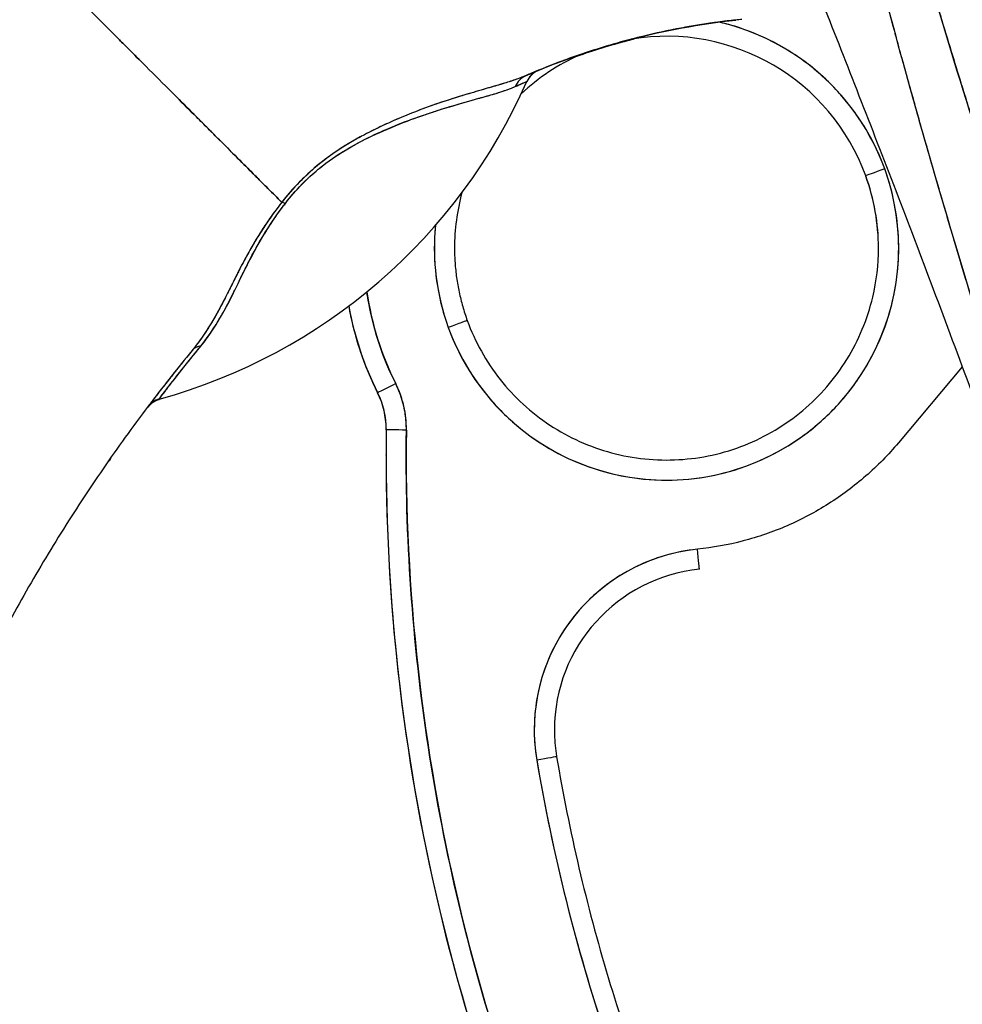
# Model space of a CAD drawing. Extents: x 785 to 1232, y 18 to 306.
# Tile 178 of 232: x 988.018 to 988.937, y 189.415 to 190.375. Entities that reach past the tile are written whole.
import ezdxf

# ---------------------------------------------------------------- set-up
doc = ezdxf.new("R2010")
doc.units = 0
doc.header["$LTSCALE"] = 4
doc.header["$MEASUREMENT"] = 0
doc.layers.get('0').update_dxf_attribs({"linetype": 'CONTINUOUS'})
doc.layers.get('DEFPOINTS').update_dxf_attribs({"linetype": 'CONTINUOUS'})
doc.styles.add('ROMANS', font='romans.shx')
doc.dimstyles.new('Default (ANSI)', dxfattribs={"dimscale": 20, "dimtxt": 0.07, "dimasz": 0.07, "dimexe": 0.125, "dimexo": 0.0625, "dimgap": 0.031496, "dimtad": 0, "dimtih": 1, "dimtoh": 1, "dimrnd": 1e-08, "dimzin": 0, "dimdsep": 46, "dimtxsty": 'ROMANS', "dimblk": 'Filled-1', "dimcen": 0.09, "dimdle": 0.393701, "dimclrd": 256, "dimclre": 256, "dimclrt": 256, "dimadec": 0, "dimazin": 0, "dimtfac": 0.928571, "dimtofl": 0, "dimtmove": 0, "dimatfit": 3, "dimfxl": 1, "dimtolj": 1, "dimtzin": 0, "dimlwd": -1, "dimlwe": -1, "dimarcsym": 0})

# ---------------------------------------------------------------- blocks, each defined once
blk = doc.blocks.new('Filled-1')
at = {"color": 0}
for p, q in [((0, 0), (-1, 0.17857)), ((-1, 0.17857), (-1, -0.17857)), ((-1, 0), (0, 0)), ((-1, -0.17857), (0, 0))]:
    blk.add_line(p, q, dxfattribs=at)
at = {"color": 0, "flags": 128}
blk.add_lwpolyline([(-1, -0.17857), (0, 0), (-1, 0.17857), (-1, -0.17857)], dxfattribs=at)
at = {"color": 0}
blk.add_solid([(-1, -0.17857), (0, 0), (-1, 0.17857), (-1, -0.17857)], dxfattribs=at)
blk = doc.blocks.new('*D30')
at = {"transparency": 16777216}
for p, q in [((988.42903, 232.09004), (976.30338, 232.09004)), ((978.80338, 230.69004), (978.80338, 197.63142)), ((978.80338, 152.11504), (978.80338, 185.17365)), ((988.42903, 150.71504), (976.30338, 150.71504))]:
    blk.add_line(p, q, dxfattribs=at)
at = {"layer": 'DEFPOINTS', "color": 0, "transparency": 16777216}
for p in [(978.80338, 232.09004), (989.67903, 232.09004), (989.67903, 150.71504)]:
    blk.add_point(p, dxfattribs=at)
at = {"transparency": 16777216, "xscale": 1.400000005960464, "yscale": 1.400000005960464, "zscale": 1.400000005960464}
for p, rotation in [((978.80338, 232.09004), 90), ((978.80338, 150.71504), 270)]:
    blk.add_blockref('Filled-1', p, dxfattribs=dict(at, rotation=rotation))
at = {"transparency": 16777216, "insert": (978.80338, 191.40254), "char_height": 1.4, "attachment_point": 5, "style": 'ROMANS'}
blk.add_mtext('\\A1;\\fTahoma|b0|i0;\\H1.8200;81.38\\P\\fTahoma|b0|i0;\\H1.8200;DOOR\\P\\fTahoma|b0|i0;\\H1.8200;HEIGHT\\P\\fTahoma|b0|i0;\\H1.8200;(2 PL.)', dxfattribs=at)

msp = doc.modelspace()

# ---------------------------------------------------------------- linework, layer by layer
for p, q in [((988.34889, 190.26004), (988.34889, 190.26004)), ((988.34889, 190.26004), (988.34889, 190.26004)), ((988.34909, 190.25543), (988.34909, 190.25545)), ((988.34909, 190.25545), (988.34909, 190.25543)), ((988.32967, 190.24848), (988.32967, 190.2485)), ((988.32967, 190.2485), (988.32967, 190.24848)), ((988.32969, 190.24849), (988.32968, 190.2485)), ((988.32968, 190.2485), (988.32969, 190.24849)), ((988.84332, 190.22275), (988.84332, 190.223)), ((988.45478, 190.08184), (988.45478, 190.08184)), ((988.93746, 190.03671), (988.87513, 189.96251)), ((988.36742, 190.01116), (988.36742, 190.01141)), ((988.36742, 190.0114), (988.36742, 190.01116)), ((988.37574, 189.97515), (988.37574, 189.97515)), ((988.10493, 189.94414), (988.10451, 189.94414)), ((988.10473, 189.94445), (988.10493, 189.94445)), ((988.10688, 189.94725), (988.1071, 189.94725)), ((988.1071, 189.94756), (988.1069, 189.94756)), ((988.37559, 189.95038), (988.37559, 189.95063)), ((988.54194, 189.65628), (988.54194, 189.65628))]:
    msp.add_line(p, q)
for centre, radius, start, end in [((988.53133, 190.30698), 0.02008, 112.54385, 156.33163), ((988.64905, 190.15244), 0.22638, 138.50838, 138.52025), ((988.29701, 189.97618), 0.09843, 359.26587, 26.59675), ((988.29701, 189.97615), 0.07874, 359.26587, 26.59675), ((988.29701, 189.97615), 0.07874, 359.26587, 26.59675), ((988.29701, 189.9759), 0.07874, 0.0912, 26.59675), ((988.29701, 189.9759), 0.07874, 0.0912, 26.59675), ((988.15944, 189.98545), 0.02008, 105.36014, 142.95082), ((988.15944, 189.98514), 0.02008, 105.36013, 142.95084), ((988.29701, 189.97588), 0.09843, 0.01325, 0.08756)]:
    msp.add_arc(centre, radius, start, end)
for centre, major_axis, ratio, start_param, end_param in [((988.7319, 190.3594), (-0.1273, -0.01198), 0.13327, 4.772659, 4.820642), ((988.64905, 190.15242), (0.19427, 0.07058), 0.999999, 0, 1.38698), ((988.64905, 190.15244), (0.22055, -0.05105), 0.999999, 1.570793, 1.570796), ((988.64905, 190.15244), (0.22054, -0.05108), 0.999999, 0.576089, 1.570796), ((988.64905, 190.15242), (-0.18854, -0.0847), 0.999999, 4.712389, 5.045477), ((988.64905, 190.15242), (-0.18896, -0.08377), 0.999999, 4.712389, 4.712443), ((988.51962, 190.30211), (-0.00797, 0.01843), 0.957433, 0.004464, 0.766525), ((988.51962, 190.30211), (-0.00797, 0.01843), 0.957433, 0.004466, 0.766526), ((988.53124, 190.30696), (0.00807, 0.01839), 0.999989, 0.80699, 1.570796), ((988.53124, 190.30696), (-0.0077, 0.01854), 0.999939, 0, 0.763796), ((987.19259, 189.77497), (1.33104, 0.55056), 0.001182, 6.282701, 6.294638), ((988.00812, 190.53645), (-0.55118, 0), 0.999774, 1.83929, 2.7281), ((987.07281, 189.79064), (1.44013, 0.5244), 0.001203, 6.282742, 6.293855), ((988.64905, 190.15244), (0.21277, 0.0773), 0.999999, 3.141593, 6.283185), ((988.86182, 190.22972), (-0.0185, -0.00672), 0.001197, 4.711954, 6.28275), ((988.86182, 190.22972), (-0.0185, -0.00672), 0.001197, 4.711954, 6.28275), ((988.64905, 190.15242), (0.20669, 0), 0.999999, 0, 0.348489), ((988.64905, 190.15242), (0.20669, 0), 0.999999, 0, 0.348489), ((988.64905, 190.15217), (0.19427, 0.07058), 0.999999, 5.935909, 6.283185), ((988.64905, 190.15242), (-0.19951, 0.05403), 0.999999, 0, 0.264466), ((988.28723, 190.18444), (-0.01591, 0.01225), 0.235613, 5.543792, 5.861136), ((988.28723, 190.18444), (0.01591, -0.01225), 0.235645, 2.402392, 2.719776), ((988.64905, 190.15244), (-0.21277, -0.0773), 0.999999, 5.837048, 6.283185), ((988.64905, 190.15217), (0.20669, 0), 0.999999, 6.282307, 6.283185), ((988.64905, 190.15244), (-0.29217, -0.04271), 0.999999, 0, 0.319038), ((988.64901, 190.15216), (-0.28159, -0.141), 1, 5.998725, 6.283185), ((988.64905, 190.15217), (-0.30989, -0.05632), 0.999999, 0, 0.284433), ((988.64905, 190.15242), (-0.28163, -0.14101), 1, 5.999464, 6.283185), ((988.64901, 190.15241), (-0.3098, -0.05653), 0.999999, 0, 0.283759), ((988.43628, 190.07511), (0.0185, 0.00672), 0.001197, 6.28275, 7.853547), ((988.43628, 190.07511), (0.0185, 0.00672), 0.001197, 6.28275, 7.853547), ((988.20197, 190.03969), (-0.01553, 0.01273), 0.762042, 5.651821, 6.281349), ((988.20197, 190.03969), (-0.01553, 0.01273), 0.762042, 5.651822, 6.281349), ((988.38502, 190.02022), (-0.0176, -0.00881), 0.001139, 4.711819, 6.282615), ((988.38502, 190.02022), (-0.0176, -0.00881), 0.001139, 4.711819, 6.282615), ((988.38502, 190.01997), (-0.0176, -0.00881), 0.001139, 0.106524, 0.106684), ((988.38502, 190.01997), (-0.0176, -0.00881), 0.001139, 0.106524, 0.106684), ((988.15967, 189.98578), (-0.01602, 0.0121), 0.999467, 5.627518, 6.283185), ((988.15967, 189.98578), (-0.00533, 0.01935), 0.999887, 0, 0.655638), ((988.15967, 189.98541), (-0.00533, 0.01936), 0.999856, 0, 0.655679), ((988.15967, 189.98541), (-0.01602, 0.0121), 0.999531, 5.627547, 6.283185), ((988.59666, 190.59929), (-0.44254, -0.59448), 0.000762, 6.250814, 6.282167), ((988.59666, 190.59899), (-0.44254, -0.59448), 0.00076, 6.282161, 6.313513), ((990.28897, 189.95063), (-1.91339, 0), 0.999999, 6.270372, 6.762512), ((990.28897, 189.95063), (-1.91339, 0), 0.999999, 6.270372, 6.762512), ((988.39543, 189.97489), (-0.01968, 0.00025), 0.001273, 4.712405, 6.283202), ((988.39543, 189.97489), (-0.01968, 0.00025), 0.001273, 4.712405, 6.283202), ((990.28897, 189.95066), (-1.8937, 0), 0.999999, 6.270372, 6.762512), ((988.10886, 189.94763), (0.02823, 0.04034), 0.028435, 1.592532, 1.669619), ((988.10886, 189.94722), (0.02823, 0.04034), 0.029662, 1.590778, 1.667866), ((990.28897, 189.95038), (-1.91339, 0), 0.999999, 0, 0.479327), ((988.69723, 189.68247), (-0.1747, -0.02944), 0.999999, 4.647638, 6.283185), ((988.67916, 189.85868), (0.00201, -0.01958), 0.00013, 0.001267, 1.572063), ((988.69723, 189.68244), (-0.15666, -0.01606), 0.999999, 4.712389, 6.181015), ((988.52253, 189.65301), (0.01941, 0.00327), 0.001256, 6.282974, 7.85377), ((988.52253, 189.65301), (0.01941, 0.00327), 0.001256, 6.282974, 7.85377), ((990.28897, 189.95066), (-1.79134, 0), 0.999999, 0.166921, 0.479327)]:
    msp.add_ellipse(centre, major_axis=major_axis, ratio=ratio, start_param=start_param, end_param=end_param)
for points, knots in [([(989.08071, 189.67183), (989.05811, 189.74392), (989.03673, 189.81177), (989.01686, 189.8753), (988.99699, 189.93882), (988.97863, 189.99801), (988.96165, 190.05363), (988.94468, 190.10925), (988.92908, 190.16129), (988.9147, 190.21056), (988.90032, 190.25984), (988.88717, 190.30634), (988.87508, 190.35075), (988.863, 190.39516), (988.852, 190.43747), (988.84197, 190.47823), (988.83194, 190.519), (988.82288, 190.55821), (988.81473, 190.59634), (988.80658, 190.63447), (988.79934, 190.67153), (988.79297, 190.70793), (988.7866, 190.74434), (988.7811, 190.7801), (988.7765, 190.81562), (988.7719, 190.85115), (988.7682, 190.88644), (988.76541, 190.92196)], [0, 0, 0, 0, 0.111111, 0.111111, 0.111111, 0.222222, 0.222222, 0.222222, 0.333333, 0.333333, 0.333333, 0.444444, 0.444444, 0.444444, 0.555556, 0.555556, 0.555556, 0.666667, 0.666667, 0.666667, 0.777778, 0.777778, 0.777778, 0.888889, 0.888889, 0.888889, 1, 1, 1, 1]), ([(989.08071, 189.67183), (989.07308, 189.69616), (989.0655, 189.72027), (989.058, 189.74415), (989.05075, 189.76723), (989.04356, 189.7901), (989.03646, 189.81276), (989.02956, 189.83475), (989.02273, 189.85655), (989.01597, 189.87815), (989.00941, 189.89914), (989.00292, 189.91996), (988.99651, 189.94059), (988.99026, 189.96067), (988.9841, 189.98059), (988.97801, 190.00033), (988.97431, 190.01232), (988.97065, 190.02425), (988.96701, 190.03611), (988.96481, 190.0433), (988.96262, 190.05047), (988.96044, 190.05761), (988.95479, 190.07611), (988.94923, 190.09445), (988.94375, 190.11265), (988.93839, 190.13045), (988.93311, 190.14811), (988.92792, 190.16562), (988.92283, 190.1828), (988.91782, 190.19983), (988.9129, 190.21673), (988.90807, 190.23333), (988.90333, 190.24979), (988.89867, 190.26612), (988.89409, 190.2822), (988.8896, 190.29815), (988.8852, 190.31397), (988.88086, 190.32957), (988.87662, 190.34505), (988.87247, 190.3604), (988.87207, 190.36188), (988.87167, 190.36336), (988.87127, 190.36484), (988.86758, 190.37851), (988.86397, 190.39208), (988.86045, 190.40555), (988.85657, 190.42034), (988.8528, 190.435), (988.84912, 190.44955), (988.84548, 190.46399), (988.84193, 190.4783), (988.83848, 190.49251), (988.83506, 190.50663), (988.83173, 190.52064), (988.82851, 190.53454), (988.8253, 190.54838), (988.8222, 190.56211), (988.8192, 190.57574), (988.81621, 190.58933), (988.81333, 190.60282), (988.81055, 190.6162), (988.80778, 190.62957), (988.80511, 190.64284), (988.80256, 190.65601), (988.80231, 190.65726), (988.80207, 190.65851), (988.80183, 190.65976), (988.79954, 190.67168), (988.79733, 190.6835), (988.79522, 190.69524), (988.79288, 190.70826), (988.79065, 190.72117), (988.78854, 190.73397), (988.78642, 190.74684), (988.78442, 190.7596), (988.78253, 190.77225), (988.78064, 190.785), (988.77886, 190.79764), (988.7772, 190.81015), (988.77553, 190.8228), (988.77399, 190.83532), (988.77257, 190.84771), (988.77113, 190.86026), (988.76982, 190.87268), (988.76863, 190.88497), (988.76743, 190.89744), (988.76636, 190.90977), (988.76541, 190.92196)], [0, 0, 0, 0, 0.047674, 0.047674, 0.047674, 0.093754, 0.093754, 0.093754, 0.138483, 0.138483, 0.138483, 0.181962, 0.181962, 0.181962, 0.224293, 0.224293, 0.224293, 0.25, 0.25, 0.25, 0.265575, 0.265575, 0.265575, 0.305906, 0.305906, 0.305906, 0.345378, 0.345378, 0.345378, 0.384081, 0.384081, 0.384081, 0.422102, 0.422102, 0.422102, 0.459526, 0.459526, 0.459526, 0.496435, 0.496435, 0.496435, 0.5, 0.5, 0.5, 0.53291, 0.53291, 0.53291, 0.569025, 0.569025, 0.569025, 0.604849, 0.604849, 0.604849, 0.640453, 0.640453, 0.640453, 0.675905, 0.675905, 0.675905, 0.711275, 0.711275, 0.711275, 0.746632, 0.746632, 0.746632, 0.75, 0.75, 0.75, 0.782043, 0.782043, 0.782043, 0.817582, 0.817582, 0.817582, 0.853329, 0.853329, 0.853329, 0.889364, 0.889364, 0.889364, 0.925766, 0.925766, 0.925766, 0.962618, 0.962618, 0.962618, 1, 1, 1, 1]), ([(989.14149, 189.67125), (989.1013, 189.79592), (989.06326, 189.91534), (989.02665, 190.0293), (988.99005, 190.14325), (988.95488, 190.25175), (988.92329, 190.35543), (988.8917, 190.4591), (988.86368, 190.55796), (988.84132, 190.65169), (988.81896, 190.74541), (988.80227, 190.83402), (988.79054, 190.91759)], [0, 0, 0, 0, 0.25, 0.25, 0.25, 0.5, 0.5, 0.5, 0.75, 0.75, 0.75, 1, 1, 1, 1]), ([(988.79054, 190.91759), (988.79219, 190.90529), (988.79395, 190.89299), (988.79581, 190.88071), (988.79768, 190.86833), (988.79965, 190.85597), (988.80173, 190.84361), (988.80382, 190.83115), (988.80602, 190.8187), (988.8083, 190.80627), (988.81061, 190.7937), (988.81302, 190.78115), (988.81552, 190.76861), (988.81805, 190.75593), (988.82066, 190.74326), (988.82337, 190.73061), (988.82611, 190.71778), (988.82894, 190.70497), (988.83184, 190.69217), (988.8348, 190.67919), (988.83783, 190.66621), (988.84094, 190.65324), (988.8441, 190.64007), (988.84734, 190.6269), (988.85065, 190.61375), (988.85403, 190.60035), (988.85747, 190.58697), (988.86098, 190.57359), (988.86457, 190.55995), (988.86822, 190.54632), (988.87193, 190.53269), (988.87573, 190.51877), (988.87958, 190.50486), (988.8835, 190.49095), (988.88751, 190.47672), (988.89158, 190.46249), (988.8957, 190.44827), (988.89992, 190.43368), (988.90421, 190.4191), (988.90853, 190.40452), (988.91298, 190.38954), (988.91748, 190.37457), (988.92202, 190.3596), (988.92669, 190.34419), (988.93141, 190.32878), (988.93617, 190.31338), (988.93845, 190.306), (988.94073, 190.29863), (988.94302, 190.29127), (988.94567, 190.28275), (988.94833, 190.27423), (988.951, 190.26571), (988.95615, 190.24929), (988.96133, 190.23287), (988.96653, 190.21646), (988.97192, 190.19946), (988.97734, 190.18247), (988.98278, 190.16548), (988.98842, 190.14784), (988.99408, 190.13021), (988.99976, 190.11258), (989.00566, 190.09425), (989.01158, 190.07592), (989.01751, 190.05759), (989.02368, 190.0385), (989.02986, 190.01941), (989.03604, 190.00032), (989.04249, 189.98039), (989.04895, 189.96047), (989.05539, 189.94054), (989.06213, 189.91971), (989.06886, 189.89887), (989.07558, 189.87803), (989.08261, 189.8562), (989.08963, 189.83437), (989.09663, 189.81253), (989.10397, 189.78962), (989.11129, 189.7667), (989.11857, 189.74376), (989.12624, 189.7196), (989.13388, 189.69543), (989.14149, 189.67125)], [0, 0, 0, 0, 0.029086, 0.029086, 0.029086, 0.058387, 0.058387, 0.058387, 0.087935, 0.087935, 0.087935, 0.117777, 0.117777, 0.117777, 0.147957, 0.147957, 0.147957, 0.178529, 0.178529, 0.178529, 0.20955, 0.20955, 0.20955, 0.24108, 0.24108, 0.24108, 0.273185, 0.273185, 0.273185, 0.305936, 0.305936, 0.305936, 0.339407, 0.339407, 0.339407, 0.37368, 0.37368, 0.37368, 0.408841, 0.408841, 0.408841, 0.44498, 0.44498, 0.44498, 0.482193, 0.482193, 0.482193, 0.5, 0.5, 0.5, 0.520588, 0.520588, 0.520588, 0.560289, 0.560289, 0.560289, 0.60142, 0.60142, 0.60142, 0.644109, 0.644109, 0.644109, 0.688496, 0.688496, 0.688496, 0.734731, 0.734731, 0.734731, 0.782977, 0.782977, 0.782977, 0.833414, 0.833414, 0.833414, 0.886232, 0.886232, 0.886232, 0.941632, 0.941632, 0.941632, 1, 1, 1, 1]), ([(988.75294, 190.51227), (988.77511, 190.45735), (988.79793, 190.40008), (988.82131, 190.34054), (988.84469, 190.28099), (988.86862, 190.21916), (988.89306, 190.15485), (988.9175, 190.09055), (988.94244, 190.02377), (988.96777, 189.95456)], [0, 0, 0, 0, 0.333333, 0.333333, 0.333333, 0.666667, 0.666667, 0.666667, 1, 1, 1, 1]), ([(987.84612, 189.72754), (987.85554, 189.7545), (987.8641, 189.78181), (987.87203, 189.80956), (987.87996, 189.8373), (987.88726, 189.86549), (987.89415, 189.89414), (987.90104, 189.9228), (987.90752, 189.95192), (987.91382, 189.98152), (987.92012, 190.01112), (987.92623, 190.04119), (987.93236, 190.07169), (987.93849, 190.1022), (987.94465, 190.13313), (987.95101, 190.16444), (987.95737, 190.19574), (987.96394, 190.2274), (987.9709, 190.25932), (987.97786, 190.29125), (987.98519, 190.32344), (987.99307, 190.35576), (988.00093, 190.38806), (988.00933, 190.42051), (988.01839, 190.45293)], [0, 0, 0, 0, 0.125006, 0.125006, 0.125006, 0.250011, 0.250011, 0.250011, 0.375017, 0.375017, 0.375017, 0.500022, 0.500022, 0.500022, 0.625028, 0.625028, 0.625028, 0.750033, 0.750033, 0.750033, 0.875039, 0.875039, 0.875039, 1, 1, 1, 1]), ([(988.2739, 190.19715), (988.27329, 190.19777), (988.27266, 190.1984), (988.27201, 190.19904), (988.27003, 190.20103), (988.26792, 190.20313), (988.2657, 190.20536), (988.26347, 190.20759), (988.26112, 190.20995), (988.25865, 190.21241), (988.25617, 190.21489), (988.25358, 190.21749), (988.25088, 190.2202), (988.24984, 190.22123), (988.2488, 190.22228), (988.24773, 190.22335), (988.24317, 190.22791), (988.23833, 190.23276), (988.23323, 190.23786), (988.23006, 190.24104), (988.2268, 190.24431), (988.22344, 190.24767), (988.22007, 190.25105), (988.21661, 190.25451), (988.21306, 190.25807), (988.2095, 190.26164), (988.20586, 190.26529), (988.20214, 190.26903), (988.19842, 190.27276), (988.19461, 190.27657), (988.19073, 190.28047), (988.18447, 190.28674), (988.178, 190.29322), (988.17133, 190.29991), (988.1698, 190.30144), (988.16826, 190.30298), (988.16671, 190.30453), (988.15859, 190.31267), (988.15018, 190.32109), (988.14154, 190.32974), (988.13572, 190.33556), (988.12981, 190.34148), (988.12381, 190.34748), (988.12115, 190.35014), (988.11848, 190.35281), (988.11579, 190.3555), (988.10738, 190.36392), (988.0988, 190.37251), (988.09006, 190.38125), (988.08415, 190.38716), (988.07816, 190.39316), (988.0721, 190.39921), (988.06971, 190.4016), (988.06731, 190.40399), (988.06491, 190.4064), (988.05692, 190.41438), (988.04886, 190.42245), (988.04086, 190.43045), (988.03327, 190.43804), (988.02573, 190.44558), (988.01839, 190.45293)], [0, 0, 0, 0, 0.014459, 0.014459, 0.014459, 0.059138, 0.059138, 0.059138, 0.104088, 0.104088, 0.104088, 0.149346, 0.149346, 0.149346, 0.166667, 0.166667, 0.166667, 0.24084, 0.24084, 0.24084, 0.286952, 0.286952, 0.286952, 0.333189, 0.333189, 0.333189, 0.379462, 0.379462, 0.379462, 0.425634, 0.425634, 0.425634, 0.5, 0.5, 0.5, 0.517058, 0.517058, 0.517058, 0.606463, 0.606463, 0.606463, 0.666667, 0.666667, 0.666667, 0.693307, 0.693307, 0.693307, 0.776792, 0.776792, 0.776792, 0.833333, 0.833333, 0.833333, 0.855634, 0.855634, 0.855634, 0.929684, 0.929684, 0.929684, 1, 1, 1, 1]), ([(988.01839, 190.45293), (988.02573, 190.44558), (988.03327, 190.43804), (988.04086, 190.43045), (988.04886, 190.42245), (988.05692, 190.41439), (988.06491, 190.4064), (988.06729, 190.40401), (988.06967, 190.40163), (988.07204, 190.39926), (988.07812, 190.39319), (988.08413, 190.38718), (988.09006, 190.38124), (988.0988, 190.37251), (988.10738, 190.36392), (988.11579, 190.3555), (988.11848, 190.35281), (988.12115, 190.35014), (988.1238, 190.34749), (988.1298, 190.34148), (988.13572, 190.33556), (988.14154, 190.32974), (988.15018, 190.32109), (988.15859, 190.31267), (988.16671, 190.30453), (988.16826, 190.30298), (988.1698, 190.30144), (988.17133, 190.29991), (988.178, 190.29323), (988.18447, 190.28674), (988.19073, 190.28047), (988.1985, 190.27268), (988.20594, 190.26521), (988.21303, 190.2581), (988.22013, 190.25098), (988.22688, 190.24422), (988.23323, 190.23786), (988.23833, 190.23276), (988.24317, 190.22791), (988.24774, 190.22334), (988.2488, 190.22228), (988.24985, 190.22123), (988.25088, 190.2202), (988.25358, 190.21749), (988.25617, 190.21489), (988.25865, 190.21241), (988.26112, 190.20995), (988.26347, 190.20759), (988.2657, 190.20536), (988.26792, 190.20313), (988.27003, 190.20103), (988.27201, 190.19904), (988.27266, 190.1984), (988.27329, 190.19777), (988.2739, 190.19715)], [0, 0, 0, 0, 0.070424, 0.070424, 0.070424, 0.144534, 0.144534, 0.144534, 0.166667, 0.166667, 0.166667, 0.223344, 0.223344, 0.223344, 0.306735, 0.306735, 0.306735, 0.333333, 0.333333, 0.333333, 0.393546, 0.393546, 0.393546, 0.482972, 0.482972, 0.482972, 0.5, 0.5, 0.5, 0.574384, 0.574384, 0.574384, 0.666667, 0.666667, 0.666667, 0.759127, 0.759127, 0.759127, 0.833333, 0.833333, 0.833333, 0.850626, 0.850626, 0.850626, 0.89589, 0.89589, 0.89589, 0.940848, 0.940848, 0.940848, 0.985537, 0.985537, 0.985537, 1, 1, 1, 1]), ([(988.71656, 190.37497), (988.71077, 190.37434), (988.70498, 190.37364), (988.6992, 190.37287), (988.67801, 190.37005), (988.6569, 190.36624), (988.63596, 190.36146), (988.61501, 190.35668), (988.59423, 190.35092), (988.57371, 190.3442), (988.55319, 190.33747), (988.53293, 190.32978), (988.51302, 190.32114), (988.51254, 190.32093), (988.51206, 190.32072), (988.51157, 190.32051)], [0, 0, 0, 0, 0.082787, 0.082787, 0.082787, 0.386071, 0.386071, 0.386071, 0.689355, 0.689355, 0.689355, 0.992639, 0.992639, 0.992639, 1, 1, 1, 1]), ([(988.51157, 190.32051), (988.54437, 190.33483), (988.57813, 190.34657), (988.61243, 190.35566), (988.64673, 190.36475), (988.68158, 190.37119), (988.71656, 190.37497)], [0, 0, 0, 0, 0.5, 0.5, 0.5, 1, 1, 1, 1]), ([(988.71656, 190.37497), (988.69453, 190.37257), (988.67252, 190.36911), (988.65077, 190.36463), (988.64614, 190.36367), (988.64152, 190.36267), (988.63692, 190.36163), (988.62834, 190.35968), (988.61981, 190.35757), (988.61131, 190.3553), (988.60293, 190.35305), (988.59459, 190.35066), (988.58629, 190.3481), (988.57365, 190.34422), (988.56111, 190.33997), (988.54871, 190.33537), (988.54029, 190.33225), (988.53193, 190.32896), (988.52363, 190.32552)], [0, 0, 0, 0, 0.333333, 0.333333, 0.333333, 0.404238, 0.404238, 0.404238, 0.536303, 0.536303, 0.536303, 0.666667, 0.666667, 0.666667, 0.865191, 0.865191, 0.865191, 1, 1, 1, 1]), ([(988.86182, 190.22975), (988.857, 190.24297), (988.85108, 190.25551), (988.84402, 190.26747), (988.83696, 190.27944), (988.82875, 190.29082), (988.81957, 190.30134), (988.81039, 190.31185), (988.80025, 190.3215), (988.78931, 190.33013), (988.77836, 190.33877), (988.76661, 190.3464), (988.75426, 190.35288), (988.74191, 190.35937), (988.72896, 190.36471), (988.71563, 190.36881), (988.71051, 190.37038), (988.70534, 190.37177), (988.70013, 190.37298)], [0, 0, 0, 0, 0.0588235, 0.0588235, 0.0588235, 0.1176471, 0.1176471, 0.1176471, 0.1764706, 0.1764706, 0.1764706, 0.2352941, 0.2352941, 0.2352941, 0.2941176, 0.2941176, 0.2941176, 0.3166876, 0.3166876, 0.3166876, 0.3166876]), ([(988.61886, 190.35689), (988.61671, 190.35634), (988.61457, 190.35578), (988.61243, 190.35521), (988.59504, 190.35059), (988.5778, 190.34528), (988.56075, 190.3393)], [0.4687867, 0.4687867, 0.4687867, 0.4687867, 0.5, 0.5, 0.5, 0.7534054, 0.7534054, 0.7534054, 0.7534054]), ([(988.56156, 190.33968), (988.56976, 190.34254), (988.578, 190.34524), (988.58629, 190.34779), (988.59459, 190.35035), (988.60293, 190.35274), (988.61131, 190.35499), (988.61363, 190.3556), (988.61594, 190.35621), (988.61826, 190.3568)], [0.203126, 0.203126, 0.203126, 0.203126, 0.3333333, 0.3333333, 0.3333333, 0.4636854, 0.4636854, 0.4636854, 0.4996499, 0.4996499, 0.4996499, 0.4996499]), ([(988.51157, 190.32051), (988.5071, 190.31857), (988.50182, 190.31667), (988.4955, 190.31467), (988.49355, 190.31405), (988.49151, 190.31342), (988.48936, 190.31277), (988.48754, 190.31222), (988.48564, 190.31166), (988.48369, 190.31108), (988.4789, 190.30967), (988.47375, 190.30818), (988.46842, 190.30664), (988.46505, 190.30566), (988.46161, 190.30465), (988.45815, 190.30363), (988.45559, 190.30287), (988.45303, 190.30211), (988.45045, 190.30132), (988.45001, 190.30119), (988.44958, 190.30106), (988.44915, 190.30093), (988.44119, 190.29849), (988.43312, 190.29589), (988.42494, 190.29307), (988.42461, 190.29295), (988.42428, 190.29284), (988.42395, 190.29272), (988.41443, 190.28941), (988.40475, 190.2858), (988.39513, 190.28188), (988.39301, 190.28102), (988.3909, 190.28014), (988.38879, 190.27925), (988.38765, 190.27877), (988.38651, 190.27828), (988.38537, 190.27779), (988.37632, 190.27389), (988.36738, 190.26971), (988.35868, 190.26525), (988.35727, 190.26452), (988.35586, 190.26379), (988.35445, 190.26305), (988.34379, 190.25741), (988.33354, 190.25131), (988.32402, 190.24467), (988.32362, 190.24439), (988.32323, 190.24412), (988.32283, 190.24384), (988.31298, 190.23687), (988.30393, 190.22932), (988.29577, 190.22147), (988.28762, 190.21363), (988.28036, 190.20549), (988.2739, 190.19715)], [0, 0, 0, 0, 0.095523, 0.095523, 0.095523, 0.125, 0.125, 0.125, 0.150006, 0.150006, 0.150006, 0.211266, 0.211266, 0.211266, 0.25, 0.25, 0.25, 0.278579, 0.278579, 0.278579, 0.283368, 0.283368, 0.283368, 0.371453, 0.371453, 0.371453, 0.375, 0.375, 0.375, 0.477463, 0.477463, 0.477463, 0.5, 0.5, 0.5, 0.512193, 0.512193, 0.512193, 0.609209, 0.609209, 0.609209, 0.625, 0.625, 0.625, 0.744987, 0.744987, 0.744987, 0.75, 0.75, 0.75, 0.875, 0.875, 0.875, 1, 1, 1, 1]), ([(988.51157, 190.32051), (988.50887, 190.31934), (988.50594, 190.31822), (988.50281, 190.31712), (988.49913, 190.31582), (988.49518, 190.31455), (988.49103, 190.31328), (988.48948, 190.3128), (988.4879, 190.31233), (988.4863, 190.31185), (988.48283, 190.31082), (988.47925, 190.30978), (988.47558, 190.30872), (988.46918, 190.30686), (988.4625, 190.30493), (988.45563, 190.30288), (988.44723, 190.30036), (988.43855, 190.29766), (988.42975, 190.2947), (988.42724, 190.29386), (988.42472, 190.293), (988.4222, 190.29211), (988.415, 190.28959), (988.40775, 190.2869), (988.40051, 190.28404), (988.39632, 190.28238), (988.39213, 190.28067), (988.38796, 190.2789), (988.38254, 190.27659), (988.37714, 190.27418), (988.3718, 190.27168), (988.36597, 190.26895), (988.36021, 190.2661), (988.35457, 190.26311), (988.35076, 190.2611), (988.34702, 190.25903), (988.34334, 190.2569), (988.33655, 190.25297), (988.32999, 190.24883), (988.32378, 190.2445), (988.32104, 190.24259), (988.31836, 190.24064), (988.31575, 190.23865), (988.30922, 190.23367), (988.30304, 190.22841), (988.2971, 190.22274), (988.29513, 190.22087), (988.29319, 190.21895), (988.29129, 190.217), (988.28509, 190.21067), (988.27924, 190.20393), (988.2739, 190.19715)], [0, 0, 0, 0, 0.047704, 0.047704, 0.047704, 0.103949, 0.103949, 0.103949, 0.125, 0.125, 0.125, 0.170549, 0.170549, 0.170549, 0.25, 0.25, 0.25, 0.347289, 0.347289, 0.347289, 0.375, 0.375, 0.375, 0.454119, 0.454119, 0.454119, 0.5, 0.5, 0.5, 0.559712, 0.559712, 0.559712, 0.625, 0.625, 0.625, 0.668948, 0.668948, 0.668948, 0.75, 0.75, 0.75, 0.785781, 0.785781, 0.785781, 0.875, 0.875, 0.875, 0.904424, 0.904424, 0.904424, 1, 1, 1, 1]), ([(988.52354, 190.32551), (988.52335, 190.32544), (988.52278, 190.32522), (988.52179, 190.32481), (988.52174, 190.32479), (988.5217, 190.32478), (988.52166, 190.32476), (988.52067, 190.32436), (988.51928, 190.32378), (988.51764, 190.32309), (988.51592, 190.32237), (988.51392, 190.32152), (988.51157, 190.32051)], [0, 0, 0, 0, 0.333333, 0.333333, 0.333333, 0.347376, 0.347376, 0.347376, 0.666667, 0.666667, 0.666667, 1, 1, 1, 1]), ([(988.52354, 190.32551), (988.52347, 190.32548), (988.52318, 190.32537), (988.52267, 190.32517), (988.52249, 190.3251), (988.52228, 190.32501), (988.52204, 190.32491), (988.52121, 190.32458), (988.52004, 190.3241), (988.5185, 190.32346), (988.51837, 190.3234), (988.51822, 190.32334), (988.51808, 190.32328), (988.51634, 190.32255), (988.51417, 190.32163), (988.51157, 190.32051)], [0, 0, 0, 0, 0.246085, 0.246085, 0.246085, 0.333333, 0.333333, 0.333333, 0.638792, 0.638792, 0.638792, 0.666667, 0.666667, 0.666667, 1, 1, 1, 1]), ([(988.52363, 190.32552), (988.52363, 190.32553), (988.52361, 190.32552), (988.52357, 190.32552), (988.52356, 190.32551), (988.52355, 190.32551), (988.52354, 190.32551)], [0, 0, 0, 0, 0.787547, 0.787547, 0.787547, 1, 1, 1, 1]), ([(988.27742, 190.19602), (988.28242, 190.20248), (988.28789, 190.20885), (988.29376, 190.21487), (988.29874, 190.21997), (988.304, 190.22482), (988.30942, 190.22931), (988.31189, 190.23136), (988.3144, 190.23333), (988.31693, 190.23523), (988.32554, 190.24169), (988.33443, 190.24726), (988.3432, 190.25221), (988.34417, 190.25276), (988.34515, 190.2533), (988.34612, 190.25384), (988.35436, 190.25838), (988.36247, 190.26232), (988.37036, 190.26586), (988.37982, 190.27011), (988.38895, 190.2738), (988.39769, 190.27706), (988.40338, 190.27919), (988.40891, 190.28113), (988.41425, 190.28292), (988.41805, 190.28419), (988.42175, 190.2854), (988.42535, 190.28654), (988.43398, 190.28929), (988.44206, 190.2917), (988.44957, 190.29387), (988.45577, 190.29567), (988.46157, 190.29731), (988.46697, 190.29884), (988.46747, 190.29898), (988.46796, 190.29911), (988.46845, 190.29925), (988.47363, 190.30072), (988.47843, 190.30209), (988.48282, 190.30342), (988.48677, 190.30461), (988.49039, 190.30577), (988.49367, 190.30694), (988.49659, 190.30798), (988.49925, 190.30903), (988.50164, 190.3101)], [0, 0, 0, 0, 0.067597, 0.067597, 0.067597, 0.125, 0.125, 0.125, 0.151167, 0.151167, 0.151167, 0.240091, 0.240091, 0.240091, 0.25, 0.25, 0.25, 0.333853, 0.333853, 0.333853, 0.434449, 0.434449, 0.434449, 0.5, 0.5, 0.5, 0.546484, 0.546484, 0.546484, 0.657929, 0.657929, 0.657929, 0.75, 0.75, 0.75, 0.758447, 0.758447, 0.758447, 0.848119, 0.848119, 0.848119, 0.928517, 0.928517, 0.928517, 1, 1, 1, 1]), ([(988.27742, 190.19602), (988.28301, 190.20351), (988.2894, 190.21069), (988.29652, 190.21765), (988.30364, 190.22461), (988.31149, 190.23134), (988.32001, 190.23752), (988.32853, 190.2437), (988.33772, 190.24932), (988.34729, 190.25447), (988.35687, 190.25962), (988.36684, 190.2643), (988.37695, 190.26862), (988.38706, 190.27295), (988.39731, 190.27693), (988.40753, 190.28057), (988.41774, 190.28422), (988.42791, 190.28752), (988.43793, 190.29051), (988.44796, 190.29351), (988.45777, 190.29624), (988.46617, 190.29861), (988.47457, 190.30098), (988.48161, 190.30296), (988.48744, 190.30484), (988.49328, 190.30672), (988.49792, 190.3085), (988.50164, 190.3101)], [0, 0, 0, 0, 0.111111, 0.111111, 0.111111, 0.222222, 0.222222, 0.222222, 0.333333, 0.333333, 0.333333, 0.444444, 0.444444, 0.444444, 0.555556, 0.555556, 0.555556, 0.666667, 0.666667, 0.666667, 0.777778, 0.777778, 0.777778, 0.888889, 0.888889, 0.888889, 1, 1, 1, 1]), ([(988.50164, 190.3101), (988.50423, 190.31126), (988.50641, 190.31223), (988.50813, 190.31299), (988.50995, 190.31379), (988.51126, 190.31436), (988.51204, 190.31469), (988.51251, 190.31489), (988.51279, 190.31501), (988.51285, 190.31503)], [0, 0, 0, 0, 0.370836, 0.370836, 0.370836, 0.760631, 0.760631, 0.760631, 1, 1, 1, 1]), ([(988.50164, 190.3101), (988.50405, 190.31122), (988.50601, 190.31207), (988.50765, 190.31278), (988.50929, 190.31348), (988.51058, 190.31405), (988.51144, 190.31443), (988.51231, 190.31482), (988.51276, 190.31501), (988.51285, 190.31503)], [0, 0, 0, 0, 0.333333, 0.333333, 0.333333, 0.666667, 0.666667, 0.666667, 1, 1, 1, 1]), ([(988.43628, 190.07514), (988.4411, 190.06192), (988.44701, 190.04938), (988.45407, 190.03741), (988.46114, 190.02545), (988.46935, 190.01406), (988.47853, 190.00355), (988.4877, 189.99303), (988.49784, 189.98339), (988.50879, 189.97475), (988.51973, 189.96611), (988.53148, 189.95849), (988.54383, 189.952), (988.55618, 189.94552), (988.56914, 189.94018), (988.58247, 189.93608), (988.5958, 189.93197), (988.60952, 189.92911), (988.62338, 189.92753), (988.63723, 189.92594), (988.65124, 189.92565), (988.66515, 189.92664), (988.67907, 189.92763), (988.69289, 189.92991), (988.70639, 189.93345), (988.71988, 189.93698), (988.73305, 189.94176), (988.74566, 189.94772), (988.75828, 189.95367), (988.77034, 189.96079), (988.78165, 189.96896), (988.79295, 189.97713), (988.8035, 189.98635), (988.81311, 189.99646), (988.82272, 190.00657), (988.8314, 190.01757), (988.83899, 190.02928), (988.84658, 190.04098), (988.85308, 190.05339), (988.85839, 190.06629), (988.8637, 190.07919), (988.86781, 190.09258), (988.87066, 190.10623), (988.87351, 190.11988), (988.87509, 190.13378), (988.87538, 190.14774), (988.87566, 190.16169), (988.87465, 190.17569), (988.87239, 190.1894), (988.87012, 190.2031), (988.86661, 190.21652), (988.86182, 190.22975)], [0, 0, 0, 0, 0.058824, 0.058824, 0.058824, 0.117647, 0.117647, 0.117647, 0.176471, 0.176471, 0.176471, 0.235294, 0.235294, 0.235294, 0.294118, 0.294118, 0.294118, 0.352941, 0.352941, 0.352941, 0.411765, 0.411765, 0.411765, 0.470588, 0.470588, 0.470588, 0.529412, 0.529412, 0.529412, 0.588235, 0.588235, 0.588235, 0.647059, 0.647059, 0.647059, 0.705882, 0.705882, 0.705882, 0.764706, 0.764706, 0.764706, 0.823529, 0.823529, 0.823529, 0.882353, 0.882353, 0.882353, 0.941176, 0.941176, 0.941176, 1, 1, 1, 1]), ([(988.2739, 190.19715), (988.27296, 190.19595), (988.27203, 190.19473), (988.27109, 190.19351), (988.26849, 190.19009), (988.26592, 190.18658), (988.26339, 190.18299), (988.26073, 190.17922), (988.25811, 190.17536), (988.25556, 190.17143), (988.25378, 190.16869), (988.25203, 190.16592), (988.25031, 190.16313), (988.24943, 190.16169), (988.24856, 190.16025), (988.24769, 190.1588), (988.24501, 190.15431), (988.24241, 190.14975), (988.23989, 190.14516), (988.23724, 190.14033), (988.23467, 190.13545), (988.23216, 190.13056), (988.23139, 190.12906), (988.23062, 190.12755), (988.22986, 190.12604), (988.22802, 190.12241), (988.22621, 190.11878), (988.22439, 190.11515), (988.22173, 190.10983), (988.21907, 190.10451), (988.21631, 190.09923), (988.21445, 190.09566), (988.21255, 190.09211), (988.21058, 190.08858), (988.20947, 190.0866), (988.20834, 190.08462), (988.20719, 190.08265), (988.20401, 190.07722), (988.20063, 190.07182), (988.19698, 190.06651), (988.19371, 190.06174), (988.19023, 190.05704), (988.18645, 190.05244)], [0, 0, 0, 0, 0.028646, 0.028646, 0.028646, 0.108264, 0.108264, 0.108264, 0.191862, 0.191862, 0.191862, 0.25, 0.25, 0.25, 0.279904, 0.279904, 0.279904, 0.37246, 0.37246, 0.37246, 0.469969, 0.469969, 0.469969, 0.5, 0.5, 0.5, 0.572304, 0.572304, 0.572304, 0.678496, 0.678496, 0.678496, 0.75, 0.75, 0.75, 0.790087, 0.790087, 0.790087, 0.900698, 0.900698, 0.900698, 1, 1, 1, 1]), ([(988.2739, 190.19715), (988.26631, 190.1875), (988.25951, 190.17768), (988.25341, 190.16808), (988.25332, 190.16794), (988.25323, 190.1678), (988.25315, 190.16767), (988.24753, 190.15881), (988.24251, 190.15011), (988.23776, 190.14125), (988.23743, 190.14065), (988.23711, 190.14005), (988.23679, 190.13944), (988.23501, 190.13609), (988.23326, 190.13272), (988.23154, 190.12933), (988.23036, 190.12702), (988.22919, 190.12471), (988.22803, 190.12239), (988.22599, 190.11832), (988.22396, 190.11425), (988.22191, 190.11017), (988.22139, 190.10913), (988.22086, 190.10808), (988.22033, 190.10704), (988.21809, 190.10261), (988.21581, 190.09819), (988.21343, 190.09378), (988.2113, 190.08983), (988.20909, 190.08588), (988.20677, 190.08195), (988.20656, 190.08159), (988.20635, 190.08123), (988.20613, 190.08087), (988.20421, 190.07763), (988.2022, 190.0744), (988.20011, 190.07119), (988.1979, 190.06781), (988.1956, 190.06446), (988.19318, 190.06115), (988.19103, 190.0582), (988.1888, 190.0553), (988.18645, 190.05244)], [0, 0, 0, 0, 0.2, 0.2, 0.2, 0.202822, 0.202822, 0.202822, 0.387433, 0.387433, 0.387433, 0.4, 0.4, 0.4, 0.469613, 0.469613, 0.469613, 0.517, 0.517, 0.517, 0.6, 0.6, 0.6, 0.621251, 0.621251, 0.621251, 0.71154, 0.71154, 0.71154, 0.792621, 0.792621, 0.792621, 0.8, 0.8, 0.8, 0.866842, 0.866842, 0.866842, 0.937291, 0.937291, 0.937291, 1, 1, 1, 1]), ([(988.19515, 190.05695), (988.19874, 190.06131), (988.20206, 190.06583), (988.20522, 190.07052), (988.20857, 190.07551), (988.21173, 190.08069), (988.21479, 190.08608), (988.2177, 190.09122), (988.22052, 190.09656), (988.22332, 190.10208), (988.22584, 190.10704), (988.22835, 190.11215), (988.23097, 190.11743), (988.23117, 190.11784), (988.23138, 190.11826), (988.23159, 190.11868), (988.23379, 190.1231), (988.23601, 190.1276), (988.23832, 190.1322), (988.24062, 190.13677), (988.243, 190.14143), (988.24554, 190.14617), (988.24783, 190.15046), (988.25025, 190.15482), (988.25281, 190.15922), (988.25514, 190.16322), (988.25758, 190.16726), (988.26016, 190.17133), (988.2625, 190.17501), (988.26494, 190.17872), (988.2675, 190.18243), (988.26983, 190.18579), (988.27224, 190.18916), (988.27476, 190.19252), (988.27564, 190.19369), (988.27652, 190.19485), (988.27742, 190.19602)], [0, 0, 0, 0, 0.123264, 0.123264, 0.123264, 0.254167, 0.254167, 0.254167, 0.37913, 0.37913, 0.37913, 0.491157, 0.491157, 0.491157, 0.5, 0.5, 0.5, 0.593399, 0.593399, 0.593399, 0.686267, 0.686267, 0.686267, 0.770296, 0.770296, 0.770296, 0.846506, 0.846506, 0.846506, 0.915548, 0.915548, 0.915548, 0.978208, 0.978208, 0.978208, 1, 1, 1, 1]), ([(988.19515, 190.05695), (988.20352, 190.06782), (988.21124, 190.07939), (988.21778, 190.09116), (988.22433, 190.10293), (988.22971, 190.1149), (988.23559, 190.12697), (988.24148, 190.13904), (988.24786, 190.15123), (988.25483, 190.16287), (988.2618, 190.17452), (988.26937, 190.18562), (988.27742, 190.19602)], [0, 0, 0, 0, 0.25, 0.25, 0.25, 0.5, 0.5, 0.5, 0.75, 0.75, 0.75, 1, 1, 1, 1]), ([(988.42375, 190.17451), (988.42318, 190.16874), (988.42284, 190.16295), (988.42272, 190.15715), (988.42243, 190.1432), (988.42344, 190.12919), (988.42571, 190.11549), (988.42797, 190.10178), (988.43149, 190.08837), (988.43628, 190.07514)], [0.8578977, 0.8578977, 0.8578977, 0.8578977, 0.8823529, 0.8823529, 0.8823529, 0.9411765, 0.9411765, 0.9411765, 1, 1, 1, 1]), ([(988.44236, 190.15242), (988.44236, 190.14762), (988.44252, 190.14281), (988.44319, 190.13323), (988.44369, 190.12845), (988.44503, 190.11894), (988.44586, 190.11421), (988.44785, 190.10482), (988.44901, 190.10015), (988.45166, 190.09092), (988.45314, 190.08635), (988.45478, 190.08184)], [6.2831853, 6.2831853, 6.2831853, 6.2831853, 6.3528831, 6.3528831, 6.422581, 6.422581, 6.4922788, 6.4922788, 6.5619767, 6.5619767, 6.6316745, 6.6316745, 6.6316745, 6.6316745]), ([(988.45478, 190.08184), (988.46231, 190.06111), (988.47318, 190.04161), (988.50051, 190.00701), (988.51696, 189.99191), (988.55379, 189.96766), (988.57416, 189.95851), (988.61674, 189.94708), (988.63896, 189.9448), (988.68298, 189.94734), (988.70478, 189.95216), (988.74577, 189.96842), (988.76494, 189.97986), (988.79873, 190.00819), (988.81334, 190.02508), (988.83651, 190.0626), (988.84506, 190.08322), (988.85386, 190.1203), (988.85574, 190.13636), (988.85574, 190.15242)], [0.348489, 0.348489, 0.348489, 0.348489, 0.668489, 0.668489, 0.988489, 0.988489, 1.308489, 1.308489, 1.628489, 1.628489, 1.948489, 1.948489, 2.268489, 2.268489, 2.588489, 2.588489, 2.908489, 2.908489, 3.141593, 3.141593, 3.141593, 3.141593]), ([(988.38502, 190.02025), (988.37882, 190.03261), (988.37354, 190.04528), (988.36915, 190.0584), (988.36475, 190.07152), (988.36123, 190.08509), (988.35871, 190.0987), (988.35802, 190.10237), (988.35741, 190.10605), (988.35687, 190.10973)], [0, 0, 0, 0, 0.3333333, 0.3333333, 0.3333333, 0.6666667, 0.6666667, 0.6666667, 0.7565699, 0.7565699, 0.7565699, 0.7565699]), ([(988.33916, 190.09585), (988.33976, 190.09259), (988.3404, 190.08933), (988.34295, 190.07744), (988.34517, 190.06887), (988.35033, 190.05194), (988.35326, 190.04358), (988.35983, 190.02715), (988.36346, 190.01907), (988.36742, 190.01116)], [0.1797684, 0.1797684, 0.1797684, 0.1797684, 0.2113574, 0.2113574, 0.2956387, 0.2956387, 0.3799199, 0.3799199, 0.4642012, 0.4642012, 0.4642012, 0.4642012]), ([(988.18645, 190.05244), (988.17279, 190.03582), (988.15949, 190.01898), (988.14653, 190.00194), (988.13133, 189.98193), (988.1166, 189.96162), (988.10235, 189.94102), (988.0881, 189.92042), (988.07432, 189.89951), (988.061, 189.87829), (988.04768, 189.85708), (988.03483, 189.83555), (988.02244, 189.8137), (988.01005, 189.79185), (987.99813, 189.76967), (987.98666, 189.74716), (987.9752, 189.72465), (987.96421, 189.70181), (987.95368, 189.67861)], [0, 0, 0, 0, 0.1456, 0.1456, 0.1456, 0.31648, 0.31648, 0.31648, 0.48736, 0.48736, 0.48736, 0.65824, 0.65824, 0.65824, 0.82912, 0.82912, 0.82912, 1, 1, 1, 1]), ([(988.18645, 190.05244), (988.17912, 190.04349), (988.1726, 190.03535), (988.16701, 190.02827), (988.16598, 190.02696), (988.16498, 190.02569), (988.16401, 190.02446), (988.15971, 190.01898), (988.15604, 190.01423), (988.15305, 190.01033), (988.15172, 190.0086), (988.15053, 190.00703), (988.14947, 190.00564), (988.14762, 190.00321), (988.1462, 190.00132), (988.14522, 190), (988.14437, 189.99887), (988.14385, 189.99816), (988.14364, 189.99788)], [0, 0, 0, 0, 0.281412, 0.281412, 0.281412, 0.333333, 0.333333, 0.333333, 0.563955, 0.563955, 0.563955, 0.666667, 0.666667, 0.666667, 0.846576, 0.846576, 0.846576, 1, 1, 1, 1]), ([(988.15434, 190.00514), (988.15453, 190.0054), (988.15503, 190.00607), (988.15584, 190.00715), (988.15731, 190.0091), (988.15979, 190.01239), (988.16331, 190.01696), (988.16675, 190.02143), (988.17119, 190.02714), (988.17662, 190.03399), (988.18188, 190.04063), (988.18807, 190.04834), (988.19515, 190.05695)], [0, 0, 0, 0, 0.15805, 0.15805, 0.15805, 0.445483, 0.445483, 0.445483, 0.727137, 0.727137, 0.727137, 1, 1, 1, 1]), ([(988.15434, 190.00514), (988.15481, 190.00573), (988.15665, 190.00825), (988.15992, 190.01254), (988.1632, 190.01683), (988.1679, 190.02292), (988.1738, 190.03043), (988.17971, 190.03794), (988.18682, 190.04685), (988.19515, 190.05695)], [0, 0, 0, 0, 0.333333, 0.333333, 0.333333, 0.666667, 0.666667, 0.666667, 1, 1, 1, 1]), ([(988.39543, 189.97492), (988.39549, 189.98014), (988.39515, 189.98531), (988.39439, 189.99048), (988.39363, 189.99564), (988.39244, 190.00082), (988.39087, 190.0058), (988.38931, 190.01078), (988.38736, 190.01558), (988.38502, 190.02025)], [0, 0, 0, 0, 0.333333, 0.333333, 0.333333, 0.666667, 0.666667, 0.666667, 1, 1, 1, 1]), ([(988.14394, 189.99789), (988.14393, 189.99788), (988.14393, 189.99788), (988.14393, 189.99788), (988.14402, 189.99799), (988.14441, 189.9985), (988.14485, 189.99907), (988.14544, 189.99984)], [0, 0, 0, 0, 0.00394923, 0.00394923, 0.02987613, 0.02987613, 0.08385348, 0.08385348, 0.08385348, 0.08385348]), ([(988.14365, 189.99788), (988.14361, 189.99784), (988.14358, 189.9978), (988.14356, 189.99776), (988.14347, 189.99763), (988.14342, 189.99756), (988.14342, 189.99755)], [0, 0, 0, 0, 0.216888, 0.216888, 0.216888, 1, 1, 1, 1]), ([(988.14342, 189.99724), (988.14342, 189.99724), (988.14342, 189.99724), (988.14343, 189.99725), (988.14345, 189.99727), (988.14353, 189.99736), (988.14365, 189.99751)], [0, 0, 0, 0, 0.211211, 0.211211, 0.211211, 1, 1, 1, 1]), ([(988.37574, 189.97515), (988.37572, 189.97351), (988.3757, 189.97188), (988.37567, 189.96861), (988.37566, 189.96697), (988.37563, 189.96371), (988.37562, 189.96207), (988.3756, 189.9588), (988.3756, 189.95717), (988.37559, 189.9539), (988.37559, 189.95226), (988.37559, 189.95063)], [6.27037239, 6.27037239, 6.27037239, 6.27037239, 6.27293498, 6.27293498, 6.27549756, 6.27549756, 6.27806014, 6.27806014, 6.28062272, 6.28062272, 6.28318531, 6.28318531, 6.28318531, 6.28318531]), ([(988.37575, 189.97615), (988.37575, 189.97609), (988.37575, 189.97602), (988.37575, 189.97589), (988.37575, 189.97582), (988.37575, 189.97568), (988.37575, 189.97562), (988.37575, 189.97548), (988.37575, 189.97541), (988.37574, 189.97528), (988.37574, 189.97521), (988.37574, 189.97515)], [3.14159266, 3.14159266, 3.14159266, 3.14159266, 3.14415524, 3.14415524, 3.14671782, 3.14671782, 3.1492804, 3.1492804, 3.15184299, 3.15184299, 3.15440557, 3.15440557, 3.15440557, 3.15440557]), ([(988.60868, 189.07732), (988.58478, 189.1233), (988.56284, 189.17011), (988.54282, 189.21782), (988.52279, 189.26554), (988.50469, 189.31416), (988.48862, 189.36341), (988.47256, 189.41267), (988.45852, 189.46256), (988.44655, 189.51294), (988.43458, 189.56333), (988.42468, 189.6142), (988.41688, 189.66542), (988.40907, 189.71664), (988.40337, 189.7682), (988.3998, 189.81982), (988.39622, 189.87144), (988.39476, 189.9231), (988.39543, 189.97492)], [0, 0, 0, 0, 0.166667, 0.166667, 0.166667, 0.333333, 0.333333, 0.333333, 0.5, 0.5, 0.5, 0.666667, 0.666667, 0.666667, 0.833333, 0.833333, 0.833333, 1, 1, 1, 1]), ([(988.87513, 189.96251), (988.86535, 189.95087), (988.8548, 189.94011), (988.8434, 189.93015), (988.83201, 189.9202), (988.81977, 189.91105), (988.80692, 189.90292), (988.79408, 189.89478), (988.78063, 189.88766), (988.76668, 189.88161), (988.75273, 189.87556), (988.73827, 189.87057), (988.72365, 189.86675), (988.70903, 189.86292), (988.69424, 189.86025), (988.67916, 189.85871)], [0, 0, 0, 0, 0.2, 0.2, 0.2, 0.4, 0.4, 0.4, 0.6, 0.6, 0.6, 0.8, 0.8, 0.8, 1, 1, 1, 1]), ([(988.67916, 189.85871), (988.66843, 189.8576), (988.65797, 189.85556), (988.64771, 189.85257), (988.63744, 189.84957), (988.62736, 189.84562), (988.61775, 189.8408), (988.60814, 189.83598), (988.59899, 189.83029), (988.59042, 189.82381), (988.58186, 189.81734), (988.57387, 189.81008), (988.56661, 189.80216), (988.55936, 189.79424), (988.55282, 189.78566), (988.54712, 189.77655), (988.54141, 189.76745), (988.53654, 189.75782), (988.53257, 189.74784), (988.52861, 189.73787), (988.52556, 189.72753), (988.52346, 189.71698), (988.52137, 189.70643), (988.52024, 189.69567), (988.52009, 189.68498), (988.51993, 189.67428), (988.52075, 189.66367), (988.52253, 189.65303)], [0, 0, 0, 0, 0.111111, 0.111111, 0.111111, 0.222222, 0.222222, 0.222222, 0.333333, 0.333333, 0.333333, 0.444444, 0.444444, 0.444444, 0.555556, 0.555556, 0.555556, 0.666667, 0.666667, 0.666667, 0.777778, 0.777778, 0.777778, 0.888889, 0.888889, 0.888889, 1, 1, 1, 1]), ([(988.53975, 189.68244), (988.53975, 189.68069), (988.53978, 189.67894), (988.5399, 189.67543), (988.53999, 189.67368), (988.54022, 189.67019), (988.54037, 189.66844), (988.54072, 189.66495), (988.54092, 189.66321), (988.54139, 189.65974), (988.54165, 189.658), (988.54194, 189.65628)], [6.2831853, 6.2831853, 6.2831853, 6.2831853, 6.3165695, 6.3165695, 6.3499537, 6.3499537, 6.3833378, 6.3833378, 6.416722, 6.416722, 6.4501062, 6.4501062, 6.4501062, 6.4501062]), ([(988.54194, 189.65628), (988.54807, 189.61989), (988.55534, 189.5837), (988.57212, 189.51183), (988.58163, 189.47616), (988.60287, 189.40549), (988.61459, 189.37048), (988.6402, 189.30127), (988.65408, 189.26707), (988.68396, 189.19959), (988.69996, 189.16632), (988.71697, 189.13358)], [0.1669209, 0.1669209, 0.1669209, 0.1669209, 0.229402, 0.229402, 0.2918832, 0.2918832, 0.3543643, 0.3543643, 0.4168455, 0.4168455, 0.4793266, 0.4793266, 0.4793266, 0.4793266]), ([(988.52253, 189.65303), (988.53029, 189.60699), (988.53981, 189.5614), (988.55112, 189.51618), (988.56243, 189.47096), (988.57552, 189.42611), (988.59034, 189.38184), (988.60517, 189.33757), (988.62172, 189.29389), (988.63993, 189.25098), (988.65813, 189.20808), (988.67798, 189.16594), (988.69951, 189.12452)], [0, 0, 0, 0, 0.25, 0.25, 0.25, 0.5, 0.5, 0.5, 0.75, 0.75, 0.75, 1, 1, 1, 1])]:
    msp.add_open_spline(points, degree=3, knots=knots)
for points in [[(988.70009, 190.37299), (988.70009, 190.37299), (988.70009, 190.37299), (988.70009, 190.37299)], [(988.47948, 190.30242), (988.47947, 190.30241), (988.47946, 190.3024), (988.47945, 190.30239)], [(988.14577, 190.00027), (988.14577, 190.00027), (988.14577, 190.00027), (988.14577, 190.00027)], [(988.15471, 190.00524), (988.15454, 190.00502), (988.15442, 190.00486), (988.15434, 190.00477)], [(988.14364, 189.99751), (988.14372, 189.99761), (988.14384, 189.99776), (988.14401, 189.99798)]]:
    msp.add_open_spline(points, degree=3)

# ---------------------------------------------------------------- dimensions: what is measured, and where the dimension line sits
dim = msp.add_linear_dim(base=(978.8033819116, 232.0900379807), p1=(989.6790343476, 150.7150379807), p2=(989.6790343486, 232.0900379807), angle=270, text='\\fTahoma|b0|i0;\\H1.8200;<>\\P\\fTahoma|b0|i0;\\H1.8200;DOOR\\P\\fTahoma|b0|i0;\\H1.8200;HEIGHT\\P\\fTahoma|b0|i0;\\H1.8200;(2 PL.)', dimstyle='Default (ANSI)', override={"dimgap": 0.031496, "dimdec": 2, "dimtol": 0, "dimlim": 0, "dimtp": 0, "dimtm": 0, "dimtdec": 2, "dimatfit": 1})
dim.commit()
dim.dimension.update_dxf_attribs({"geometry": '*D30', "text_midpoint": (978.8033819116, 191.4025379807), "dimtype": 160})

doc.saveas('drawing.dxf')
